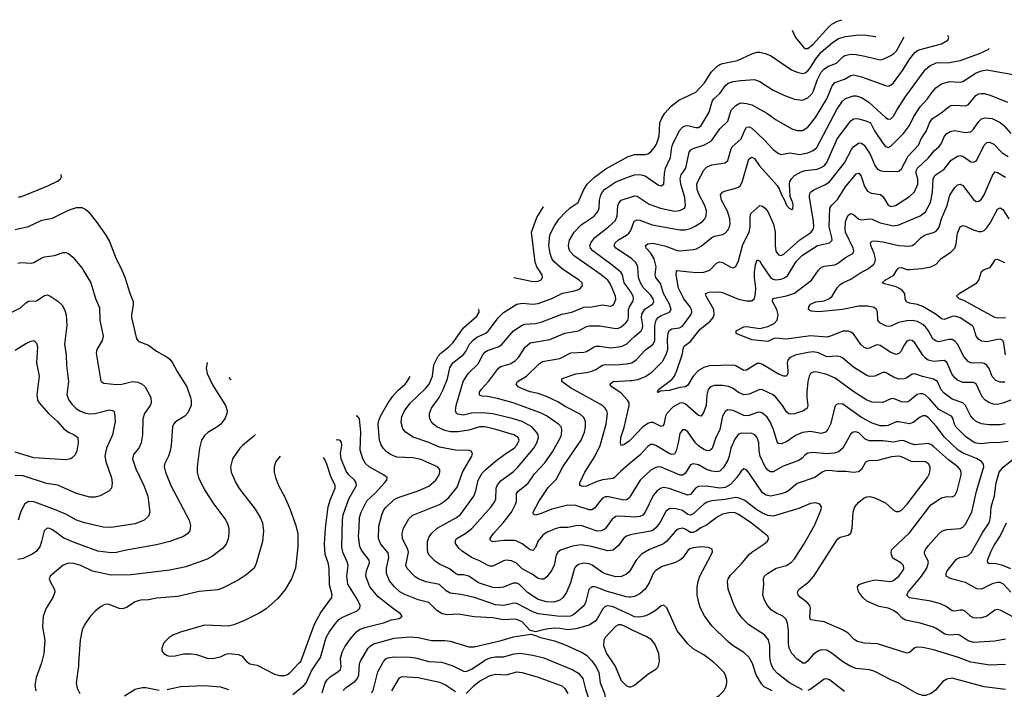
# Model space of a CAD drawing. Header units: inches. Extents: x 501419 to 657765, y 482282 to 547532.
# Tile 179 of 225: x 585425 to 592801, y 539802 to 544823. Entities that reach past the tile are written whole.
import ezdxf

# ---------------------------------------------------------------- set-up
doc = ezdxf.new("R2010")
doc.units = ezdxf.units.IN
doc.header["$MEASUREMENT"] = 0
for name, color, linetype in [('A5583', 7, 'Continuous'), ('A5584', 7, 'Continuous'), ('A5593', 7, 'Continuous'), ('A5594', 7, 'Continuous')]:
    doc.layers.add(name, color=color, linetype=linetype)

msp = doc.modelspace()

# ---------------------------------------------------------------- linework, layer by layer
at = {"layer": 'A5583', "color": 6}
for points, elevation in [([(585587.5, 540000), (585586, 539994), (585547.2, 539890), (585538.4, 539830), (585545.9, 539790)], 5000), ([(585866.4, 540000), (585864.8, 539975.2), (585848.7, 539850), (585854.3, 539810), (585876.4, 539770)], 5100), ([(587139.7, 540000), (587150, 539993.6), (587204.2, 539984.2), (587334.4, 539914.4), (587370, 539906), (587410, 539906.3), (587430, 539912.7), (587450, 539927.3), (587519.1, 540000)], 5200), ([(587470, 539762.5), (587552.3, 539830), (587570.1, 539849.9), (587610, 539940.4), (587650.6, 540000)], 5100), ([(587690, 539776.4), (587714.3, 539850), (587727.5, 539872.5), (587750, 539895.2), (587808.1, 539931.9), (587827.4, 539950), (587833.8, 539970), (587831, 540000)], 5000), ([(587846.8, 539793.2), (587870, 539815.8), (587937.8, 539862.2), (587956, 539884), (587964.8, 539910), (587970.2, 539989.8), (587974, 540000)], 4900), ([(588063.3, 539776.7), (588075.8, 539804.2), (588106.9, 539933.1), (588145.2, 540000)], 4800), ([(588601.5, 540000), (588670, 539978.7), (588750, 539938.5), (588770, 539936.1), (588810, 539952.8), (588881, 540000)], 4800), ([(589441, 540000), (589568.1, 539948.1), (589610, 539922.4), (589644.1, 539884.1), (589663.8, 539803.8), (589694.2, 539714.2), (589703.4, 539630), (589723.7, 539570), (589748, 539530), (589799.3, 539479.3), (589834.6, 539394.6), (589870, 539351.1), (589890, 539337.5), (589910, 539338.6), (589986.9, 539373.1), (590000, 539376.4)], 4800), ([(589720.5, 540000), (589737.2, 539977.2), (589762.8, 539930), (589772.5, 539850), (589805.3, 539770), (589824.4, 539670), (589839.7, 539630), (589910, 539543.1), (589930, 539530), (589950, 539525.8), (589990, 539529.1), (590000, 539531.4)], 4900), ([(589867.6, 540000), (589887.9, 539970), (589930, 539868), (589970, 539828.8), (589990, 539820.7), (590000, 539821.6)], 5000), ([(588770, 539770.2), (588830, 539830.6), (588870, 539862.9), (588950, 539905.7), (588990, 539914.5), (589070, 539910.9), (589150, 539934), (589190, 539928.5), (589310, 539894.2), (589487.2, 539827.2), (589508.1, 539808.1), (589531.2, 539771.2)], 4700), ([(588212.7, 539790), (588270, 539887.9), (588290, 539898.7), (588410, 539891.7), (588570, 539855.2), (588615.2, 539835.2), (588690, 539784.4)], 4700), ([(586210, 539754.2), (586290, 539802.4), (586343.5, 539816.5), (586370, 539815.7), (586470, 539796)], 5100), ([(586530, 539801.5), (586630, 539822.4), (586810, 539831.1), (586930, 539820.2), (586990, 539801.7)], 5100)]:
    msp.add_lwpolyline(points, dxfattribs=dict(at, elevation=elevation))
at = {"layer": 'A5584', "color": 6}
for points, elevation in [([(590000, 540698.9), (589990, 540682.4), (589970, 540664.2), (589933, 540647), (589890, 540644.7), (589810, 540669), (589790, 540678.5), (589712.9, 540732.9), (589690, 540743.6), (589650, 540747.3), (589610, 540737.6), (589593.5, 540726.5), (589581.9, 540710), (589550, 540600.4), (589517.6, 540522.4), (589492.6, 540490), (589470, 540470.4), (589425, 540455), (589370, 540458.1), (589310, 540476.2), (589228.7, 540528.7), (589170, 540586.9), (589150, 540598.5), (589122.3, 540597.7), (589050, 540566.8), (589010, 540562.7), (588970, 540565.9), (588860.9, 540600.9), (588790, 540650.1), (588750, 540660.3), (588710, 540661.4), (588690, 540669.1), (588644.9, 540704.9), (588570, 540740), (588540.2, 540760.2), (588488.9, 540810), (588481, 540830), (588479.6, 540850), (588480.1, 540910), (588490, 540940.6), (588508.9, 540971.1), (588552.7, 541010), (588697.2, 541090), (588726.8, 541113.2), (588827.6, 541250), (588841.8, 541290), (588858.5, 541370), (588890, 541422.1), (588915.7, 541450), (588990, 541512.5), (589066.1, 541570), (589130, 541610.7), (589150, 541632), (589166.5, 541670), (589158.5, 541690), (589125.7, 541710), (588975, 541755), (588910, 541768.9), (588870, 541770.6), (588790, 541744), (588710, 541732.8), (588652.4, 541732.4), (588610, 541742.1), (588550, 541770.2), (588523.5, 541790), (588507, 541810), (588497.2, 541830), (588494.2, 541850), (588495.8, 541870), (588509.2, 541910), (588566.1, 541990), (588596.2, 542050), (588630.7, 542130), (588647.9, 542212.1), (588669.4, 542250), (588748.5, 542311.5), (588765.7, 542334.3), (588793.9, 542390), (588820.9, 542419.1), (588850, 542441), (588911.3, 542468.7), (588933.8, 542486.3), (589010.5, 542589.5), (589050, 542628.3), (589150, 542689.7), (589190, 542697.4), (589270, 542689.5), (589310, 542693.4), (589410, 542730.9), (589490, 542772.1), (589570, 542787.9), (589610, 542800.7), (589626.9, 542810), (589641.7, 542830), (589638.7, 542850), (589616.6, 542870), (589490, 542953), (589428, 543008), (589411.9, 543031.9), (589397.9, 543070), (589389.7, 543130.3), (589395.8, 543210), (589430, 543276.6), (589467.2, 543330), (589510, 543376.6), (589548.8, 543411.2), (589607.7, 543452.3), (589651.3, 543550), (589676.9, 543590), (589730, 543642), (589816.7, 543703.3), (589984.2, 543795.8), (590000, 543801.2)], 4700), ([(585414.9, 543494.9), (585430, 543495.4), (585470, 543509), (585641.6, 543578.4), (585707.3, 543612.7), (585729.9, 543630), (585736.9, 543643.1), (585736.5, 543662.6)], 5000), ([(590000, 540960.2), (589969.8, 540950.2), (589947.7, 540932.3), (589910, 540879), (589870, 540845.7), (589830, 540841.4), (589707.2, 540872.8), (589630, 540884.4), (589565.8, 540874.2), (589475, 540845), (589456.6, 540830), (589444.6, 540810), (589427.5, 540732.5), (589410, 540694.7), (589374.9, 540645.1), (589350, 540628.9), (589330, 540627), (589310, 540631.9), (589264.8, 540664.8), (589190, 540705.3), (589147.2, 540747.2), (589110, 540765.5), (589070, 540769.6), (589050, 540764.9), (588970, 540726), (588950, 540726.2), (588930, 540732.7), (588870, 540765.8), (588810.6, 540790.6), (588738.2, 540838.2), (588716.9, 540856.9), (588691.3, 540890), (588688, 540908), (588694.6, 540930), (588767.4, 540972.6), (588811.7, 541008.3), (588956.6, 541170), (588984.1, 541210), (588991.4, 541230), (588992.9, 541310), (589003.7, 541336.2), (589032, 541368), (589124.3, 541435.7), (589154.4, 541465.6), (589275.1, 541610), (589299.9, 541650), (589312.4, 541690), (589307.9, 541710), (589296.7, 541730), (589260.2, 541770), (589190, 541809.8), (589113.3, 541833.3), (588970, 541867.7), (588890, 541874.8), (588810, 541872.5), (588750, 541857.9), (588704, 541864), (588696.3, 541870), (588690.5, 541890), (588695.1, 541930), (588747.3, 542110), (588784.1, 542170), (588858.1, 542241.9), (588893.6, 542310), (588909.8, 542330.2), (588930, 542341.9), (589010.1, 542369.9), (589035.1, 542384.9), (589124.5, 542490), (589190, 542532.9), (589210, 542540), (589290, 542545.5), (589330, 542554), (589484.9, 542615.1), (589559.9, 542630), (589650, 542666.8), (589710, 542670.8), (589790, 542683.5), (589850, 542675.1), (589870, 542682.6), (589876.1, 542690), (589890, 542724.4), (589887.3, 542750), (589850, 542838.7), (589830, 542869.5), (589780.1, 542910), (589580.1, 543050), (589546.1, 543086.1), (589537.3, 543110), (589535.7, 543130), (589544.4, 543170), (589577.8, 543230), (589630, 543284.6), (589728.4, 543350), (589756.8, 543383.2), (589764.5, 543410), (589767.9, 543470), (589778.4, 543510), (589790, 543532.7), (589808.8, 543551.2), (589890, 543607.9), (590000, 543648.9)], 4600), ([(590000, 542785.5), (589997.4, 542790), (589953.5, 542850), (589940.5, 542910), (589928.5, 542928.5), (589862.9, 542982.9), (589717.6, 543090), (589700.5, 543110), (589696.8, 543130), (589704.5, 543150), (589732.6, 543190), (589835.4, 543270), (589884.4, 543315.6), (589900.8, 543350), (589906.5, 543430), (589912.1, 543447.9), (589930, 543469), (589944.7, 543475.3), (590000, 543493.1)], 4500), ([(585390, 543249.6), (585490, 543272.6), (585590, 543318.8), (585670, 543334.4), (585790, 543394.3), (585850, 543415.1), (585890, 543414), (585920.5, 543400.6), (585941.5, 543381.5), (585998.8, 543310), (586070, 543207.7), (586098.4, 543158.4), (586147.9, 543030), (586183.3, 542963.3), (586213.1, 542893.1), (586250, 542773.1), (586274.6, 542710), (586275.5, 542684.5), (586261.6, 542610), (586263.3, 542590), (586300.8, 542430), (586317.9, 542410), (586390, 542381.6), (586450, 542337.4), (586530, 542292), (586550, 542276.1), (586569.8, 542250), (586604.1, 542184.1), (586675.7, 542070), (586704.4, 541990), (586709.8, 541970), (586708.6, 541930), (586685.2, 541874.8), (586662.2, 541850), (586592.3, 541807.7), (586577.1, 541790), (586569.1, 541770.9), (586558.3, 541630), (586551.1, 541590), (586539.8, 541550), (586509.5, 541490), (586506.8, 541470), (586516, 541430), (586557.9, 541330), (586694.7, 541070), (586704.1, 541030), (586698.8, 540990), (586683.8, 540970), (586652.1, 540947.9), (586550.4, 540909.6), (586450, 540885.2), (586210, 540843.5), (586150, 540827.3), (586110, 540825.8), (586010, 540837.1), (585839.2, 540899.2), (585755.5, 540935.5), (585670, 540998.3), (585650, 541008.1), (585630, 541009.2), (585608.7, 540990), (585589.4, 540910), (585574.8, 540870), (585550, 540836.9), (585522.4, 540817.6), (585450, 540783.9), (585410, 540775.4)], 4900), ([(589126.9, 542888.9), (589130, 542888.8), (589270, 542859.8), (589310, 542861), (589330, 542871.6), (589340.1, 542890), (589339.3, 542910), (589299, 542970), (589285.2, 543005.2), (589258.8, 543230), (589299.8, 543340.2), (589348.4, 543418.9)], 4800), ([(590000, 543036.7), (589889.4, 543110), (589878.8, 543130), (589885.9, 543150), (589910, 543171.7), (589970, 543207.3), (589990, 543224.1), (590000, 543240.2)], 4400), ([(585410, 542997), (585430, 543000.8), (585510, 542996.8), (585530, 543001.8), (585585.5, 543034.5), (585610, 543043.3), (585685.5, 543054.5), (585750, 543076.8), (585770, 543078.1), (585790, 543070.1), (585822.7, 543042.7), (585890, 542961.3), (585958.7, 542850), (585993.1, 542733.1), (586022, 542662), (586024.4, 542570), (586049.8, 542450), (586042.9, 542417.1), (586001.6, 542350), (585997.1, 542323), (586033.2, 542113.2), (586056.1, 542096.1), (586150, 542088), (586190, 542090.7), (586270, 542110.1), (586310, 542105.7), (586343.4, 542090), (586365, 542070), (586407.9, 541990), (586410.1, 541950.1), (586402.9, 541930), (586360.7, 541870), (586346.6, 541830), (586344.4, 541710), (586334.9, 541650), (586318.2, 541610), (586278.2, 541561.8), (586270, 541530.1), (586294.5, 541454.5), (586353.7, 541330), (586385.7, 541250), (586399, 541130), (586390, 541099.6), (586356.8, 541070), (586290, 541043.2), (586110, 541014.6), (586050, 541017.2), (585911.1, 541051.1), (585850, 541070.6), (585770, 541115.4), (585674.1, 541154.1), (585530, 541207.7), (585490, 541211.3), (585461.5, 541190), (585432, 541128), (585413.7, 541070)], 4800), ([(585350, 542622.7), (585430, 542661.8), (585470, 542698.6), (585490, 542711), (585550, 542714.8), (585610, 542755.2), (585630, 542759.2), (585650, 542752), (585710, 542712.8), (585741.9, 542681.9), (585760.7, 542650), (585773, 542610), (585777.6, 542530), (585760.9, 542390), (585773.7, 542310), (585774.7, 542230), (585789.4, 542110), (585776.7, 542010), (585793.1, 541970), (585817.8, 541937.8), (585848.3, 541908.3), (585874.8, 541890), (585910, 541874.4), (585950, 541867.7), (585990, 541870), (586097.7, 541897.7), (586129.6, 541890), (586135.9, 541875.9), (586139.2, 541810), (586120.6, 541710), (586075.5, 541610), (586063.2, 541550), (586069.8, 541510), (586111.4, 541388.6), (586117.3, 541350), (586112.2, 541310), (586093, 541287), (586027.2, 541252.8), (585990, 541242.4), (585950, 541242), (585850, 541269.4), (585710, 541333.4), (585626.2, 541346.2), (585450, 541402.6), (585390, 541405.2)], 4700), ([(590000, 540493.6), (589990, 540491.9), (589970, 540495.2), (589817.6, 540537.6), (589750, 540565.9), (589730, 540571.2), (589710, 540569.3), (589688.9, 540550), (589663.7, 540450), (589652.1, 540427.9), (589576.6, 540363.4), (589550, 540351.2), (589530, 540348.1), (589450, 540350.7), (589310, 540368), (589270, 540382.6), (589150, 540445.7), (589130, 540447.1), (589050, 540430.4), (588990, 540434.3), (588830.7, 540490.7), (588730, 540513.3), (588650, 540523.1), (588619.4, 540539.4), (588568.5, 540588.5), (588468.2, 540608.2), (588411.1, 540630), (588386.5, 540646.5), (588328.5, 540708.5), (588317.9, 540730), (588337.7, 540830), (588332.6, 540852.6), (588292.2, 540930), (588289.4, 540970), (588300.9, 541010), (588340.9, 541079.1), (588370, 541107.4), (588570, 541188), (588607.6, 541212.4), (588638.9, 541241.1), (588701.7, 541318.3), (588744.8, 541435.2), (588811.8, 541550), (588816.7, 541570), (588806.8, 541586.8), (588792.2, 541592.2), (588690, 541595.5), (588570, 541617.3), (588490, 541653.5), (588371.3, 541691.4), (588314.3, 541730), (588294.8, 541754.8), (588282.1, 541802.1), (588286.9, 541846.9), (588306.4, 541890), (588350, 541948.4), (588463.6, 542056.4), (588491.2, 542090), (588516.4, 542150), (588526.3, 542233.7), (588560.4, 542299.6), (588578.4, 542321.6), (588639.5, 542370), (588670, 542400), (588748.8, 542511.2), (588850, 542598.8), (588865.7, 542630), (588863.7, 542650), (588861.2, 542651.1)], 4800), ([(590000, 541094.5), (589910, 541100.8), (589890, 541098.2), (589862.1, 541077.9), (589810, 541006.3), (589780.1, 540990), (589750, 540988), (589630, 541030.6), (589590, 541028.2), (589530, 541015.2), (589470, 541014.9), (589435.1, 541004.9), (589370, 540977.1), (589342.5, 540957.5), (589310, 540914.1), (589290, 540864.7), (589270, 540843.2), (589250, 540847.5), (589190, 540892.2), (589150, 540913.2), (589130, 540917.9), (589050, 540918.1), (588970, 540906.7), (588954.6, 540914.5), (588947.9, 540930), (588973.1, 540970), (589045.8, 541050), (589110, 541130.1), (589139.8, 541190), (589145.5, 541210), (589147.5, 541270), (589156.1, 541283.9), (589232.9, 541347), (589282.1, 541417.9), (589359.9, 541500.1), (589416.8, 541583.2), (589475, 541690), (589482.5, 541710), (589487, 541750), (589480.6, 541770), (589462.1, 541790), (589371.2, 541851.2), (589332, 541872), (589130, 541947.2), (589003.4, 541983.4), (588930, 541998), (588890, 542000.4), (588870, 542008.3), (588868.9, 542030), (588881.3, 542050), (588936.3, 542110), (589010.8, 542209.2), (589030, 542221.1), (589098.6, 542241.4), (589136.2, 542263.8), (589161.4, 542290), (589212.6, 542367.4), (589250, 542399.4), (589396.4, 542423.6), (589507.4, 542472.6), (589610, 542490), (589670, 542522.6), (589690, 542528.3), (589770, 542526.9), (589890, 542507.7), (589910, 542509.5), (589930, 542518.8), (589965, 542550), (589979.9, 542570), (589986.7, 542590), (589986, 542650), (589993, 542670), (590000, 542681.3)], 4500), ([(585390, 542345.3), (585470, 542394.5), (585510, 542412.6), (585530, 542416.2), (585550, 542396.3), (585557.1, 542370), (585550, 542250), (585570, 542150), (585553.5, 542010), (585559, 541970), (585571.3, 541950), (585640.5, 541870), (585707.2, 541810), (585755.8, 541755.8), (585789.4, 541729.4), (585834.1, 541710), (585859.2, 541690), (585862.9, 541650), (585852.4, 541590), (585839.4, 541560.6), (585820.8, 541539.2), (585807.9, 541530), (585770, 541522.8), (585530, 541537.7), (585390, 541580.8)], 4600), ([(590000, 541252.2), (589990, 541236.3), (589970, 541221.8), (589950, 541220.9), (589834.6, 541245.4), (589810, 541244.1), (589788.4, 541231.6), (589730, 541159.8), (589710, 541147.7), (589690, 541148.4), (589590, 541178.9), (589530, 541181.8), (589410, 541151.8), (589330, 541119.5), (589288.4, 541108.4), (589274.4, 541114.4), (589271.6, 541130), (589313.2, 541210), (589384.4, 541315.6), (589443.7, 541376.3), (589493.9, 541470), (589631.2, 541670), (589654.9, 541730), (589663.1, 541770), (589663, 541810), (589650, 541838.7), (589623.8, 541863.8), (589510, 541921.2), (589456.2, 541956.2), (589370, 541996.7), (589310, 542018.8), (589250, 542031.3), (589179.9, 542059.9), (589159.2, 542070), (589143.3, 542090), (589155, 542110), (589220.7, 542150), (589317, 542243), (589341.3, 542258.7), (589470, 542283.4), (589554.2, 542325.8), (589651.1, 542328.9), (589670, 542335), (589729.5, 542370.5), (589745.6, 542374.4), (589770, 542375.6), (589850, 542362), (589930, 542371.6), (589970.2, 542389.8), (590000, 542419)], 4400), ([(586831.9, 542251.8), (586829.4, 542250.6), (586822.9, 542210), (586830.4, 542170), (586870, 542084), (586966.8, 541930), (586979.5, 541890), (586976.9, 541870), (586963.9, 541836.1), (586932.6, 541790), (586908.8, 541771.2), (586833.4, 541726.6), (586812.4, 541707.6), (586787.5, 541670), (586770.6, 541610), (586753.8, 541470), (586754.1, 541430), (586764.6, 541390), (586810, 541298.6), (586879.9, 541190), (586967.8, 541070), (586982.6, 541042.6), (586991.4, 541010), (586991.7, 540970), (586986.7, 540930), (586971.4, 540890), (586943.3, 540856.7), (586870, 540800.7), (586830, 540776.9), (586670, 540719.4), (586550, 540694.5), (586260.1, 540659.9), (586110, 540658), (585970, 540688.4), (585882.2, 540730), (585830, 540746.1), (585790, 540747.9), (585750, 540732.5), (585653.3, 540650), (585646.1, 540630), (585652.3, 540610), (585686.6, 540550), (585689.1, 540530), (585673.9, 540490), (585622.1, 540410), (585599.6, 540350), (585596.3, 540270), (585612.3, 540170), (585605.6, 540070), (585587.5, 540000)], 5000), ([(590000, 541499.2), (589924.6, 541435.4), (589881.8, 541390), (589870, 541383.5), (589790, 541372.7), (589742.4, 541357.6), (589670, 541324.9), (589642.8, 541322.8), (589619.9, 541330), (589620.4, 541350), (589658, 541430), (589732.7, 541547.3), (589772.9, 541630), (589817.1, 541790), (589827.5, 541870), (589823.1, 541890), (589811.7, 541910), (589789.5, 541929.5), (589550, 542061.4), (589486, 542110), (589486.2, 542130), (589502.5, 542137.5), (589591.8, 542168.2), (589670, 542177.2), (589710, 542186.7), (589739.7, 542200.3), (589790, 542233.1), (589810, 542236.4), (589890, 542234.5), (589970, 542241.6), (590000, 542248.4)], 4300), ([(587008.7, 542122.4), (587008.4, 542122.7), (587005.5, 542125.5), (586993.9, 542139.7)], 5000), ([(590000, 540360.7), (589870, 540421.6), (589830, 540428.2), (589810, 540422.4), (589793.6, 540406.4), (589750.6, 540330), (589734, 540310), (589690, 540282.7), (589590, 540255.1), (589527.8, 540247.8), (589470, 540258.8), (589430, 540260), (589367.6, 540252.4), (589290, 540232.7), (589250, 540242.7), (589190, 540308.1), (589150, 540325.6), (589128.6, 540328.6), (589050, 540323.5), (588970, 540337.4), (588830, 540345.1), (588710, 540364.5), (588630, 540360.5), (588590, 540368.8), (588550, 540392.9), (588490, 540453.4), (588410, 540473.4), (588310, 540513.1), (588273.5, 540533.5), (588231.3, 540570), (588195.2, 540615.2), (588171.4, 540670), (588171.5, 540710), (588189.3, 540790), (588186.3, 540826.3), (588130.9, 540890), (588113.7, 540930), (588114.7, 541025.3), (588136.7, 541110), (588153.6, 541146.4), (588170, 541167.5), (588230, 541224.3), (588259.3, 541240.7), (588409.9, 541290), (588490, 541325.3), (588541, 541370), (588566.8, 541410), (588572.9, 541430), (588570.9, 541450), (588555.3, 541470), (588430, 541525.1), (588370, 541538.1), (588250, 541543.4), (588201.5, 541561.5), (588170, 541584.4), (588150, 541607.5), (588133.9, 541633.9), (588120.3, 541670), (588111.4, 541788.6), (588113.8, 541810), (588127.5, 541850), (588185.5, 541950), (588220.5, 541999.5), (588256.6, 542043.4), (588311.9, 542090), (588328.4, 542110), (588348.9, 542147.5)], 4900), ([(590000, 541673.7), (589990, 541663.1), (589950, 541634.6), (589930.4, 541630.4), (589924.4, 541650), (589927.4, 541690), (589954, 541766), (589991.3, 541930), (589990, 541949.9), (589979.1, 541970), (589930, 542022.7), (589860.6, 542070), (589846.8, 542090), (589870, 542110.4), (590000, 542117.2)], 4200), ([(587831, 540000), (587828.1, 540031.9), (587840.4, 540079.6), (587860.5, 540119.5), (587901.2, 540178.8), (587947.9, 540232.1), (587970.7, 540249.3), (588010, 540266.1), (588150, 540300.6), (588210, 540322.4), (588267.2, 540332.8), (588289.9, 540350), (588276.1, 540370), (588224.4, 540404.4), (588110, 540496.5), (588048.6, 540570), (588018.3, 540650), (588021.8, 540690), (588044.4, 540750), (588042.9, 540770), (587984.4, 540844.4), (587971.8, 540871.8), (587962.1, 540950), (587968.9, 541010), (587970.3, 541090), (587981.8, 541130), (588025.6, 541214.4), (588090, 541275.2), (588158.8, 541350), (588174.1, 541370), (588177.6, 541390), (588151.2, 541410), (588043.1, 541470), (588015.8, 541495.8), (587995.1, 541530), (587974.4, 541594.4), (587980.6, 541730), (587970.1, 541830.1), (587955.6, 541850), (587945.4, 541851)], 5000), ([(587191.1, 541712), (587179.8, 541700.2), (587092.9, 541630), (587074.7, 541610), (587019.4, 541530), (587005, 541470), (587008.6, 541430), (587043.1, 541350), (587070, 541307.2), (587190, 541153.8), (587227.2, 541090), (587242.5, 541050), (587250.8, 540990), (587242.7, 540910), (587195.8, 540744.2), (587181.7, 540710), (587130, 540664.6), (587060.5, 540619.5), (586950, 540562.6), (586910, 540548), (586770, 540534.6), (586610, 540497.6), (586450, 540485.1), (586390, 540473.4), (586329.1, 540470.9), (586290, 540456.6), (586224.5, 540415.5), (586194, 540406), (586170, 540409.1), (586090, 540439.3), (586063.3, 540436.7), (586030, 540419.7), (585990, 540386.9), (585955.3, 540350), (585913.7, 540290), (585893, 540247), (585877.8, 540170), (585866.4, 540000)], 5100), ([(587650.6, 540000), (587678.7, 540041.3), (587721.5, 540190), (587743.9, 540230), (587790, 540294.8), (587815.8, 540324.2), (587838.7, 540341.3), (587952.1, 540390), (587973.3, 540410), (587975.6, 540430), (587957.1, 540470), (587884, 540590), (587874.5, 540650), (587884.4, 540730), (587877.8, 540757.8), (587845.4, 540830), (587838.2, 540870), (587842.9, 541070), (587847.6, 541110), (587889.8, 541230), (587946.8, 541330), (587944.7, 541350), (587933, 541370), (587890, 541410.4), (587870, 541436.8), (587833.8, 541530), (587827.6, 541570), (587836.8, 541630), (587835.6, 541655.6), (587826.7, 541666.7), (587810, 541672.1), (587795.7, 541669.8)], 5100), ([(587376.9, 541550.8), (587342.8, 541510), (587330.8, 541470), (587332.1, 541430), (587341.7, 541390), (587364.3, 541330), (587410, 541243.3), (587451.4, 541150), (587494.1, 541030), (587508.4, 540968.4), (587508.8, 540871.2), (587490.6, 540709.4), (587462.1, 540630), (587413.9, 540550), (587357.9, 540482.1), (587270, 540404.5), (587224.8, 540375.2), (587110, 540316.7), (587030, 540284.8), (586990, 540276.4), (586810, 540283.1), (586630, 540229.9), (586577.3, 540210), (586544.5, 540190), (586505.4, 540150), (586489.3, 540110), (586490.2, 540090), (586504, 540070), (586530, 540054.4), (586550, 540050.2), (586590, 540053.8), (586652.7, 540067.3), (586710, 540069.1), (586750, 540063.9), (586830, 540036.6), (586870, 540033.4), (586930, 540046.5), (586970, 540065.9), (586990, 540070.6), (587063.5, 540063.5), (587091.6, 540051.6), (587123.4, 540010), (587139.7, 540000)], 5200), ([(587519.1, 540000), (587530, 540011.4), (587633.2, 540290), (587681.8, 540378.2), (587762.5, 540490), (587765.5, 540510), (587746.1, 540586.1), (587744.1, 540710), (587735.2, 540750), (587712, 540812), (587708.1, 540890), (587714.6, 541010), (587736.3, 541170), (587751.9, 541228.1), (587786.9, 541310), (587788.5, 541330), (587756.4, 541396.4), (587725.6, 541490), (587707.8, 541530), (587700.2, 541539.8)], 5200), ([(590000, 540252), (589950, 540279.1), (589930, 540285.6), (589910, 540285.7), (589887.3, 540272.7), (589810.6, 540190), (589800.3, 540170), (589799.4, 540130), (589820.1, 540070), (589867.6, 540000)], 5000), ([(587974, 540000), (587981.1, 540018.9), (588034.2, 540110), (588051.8, 540128.2), (588077.8, 540142.2), (588230, 540186.5), (588350, 540196.6), (588409.8, 540189.8), (588510, 540166.8), (588610, 540167), (588650, 540162.4), (588790, 540121.6), (588830, 540119.8), (589032.6, 540167.4), (589125.1, 540194.9), (589254.7, 540214.7), (589290, 540205.9), (589325.4, 540190), (589430, 540165.4), (589510, 540136.5), (589639.2, 540079.2), (589670, 540058.1), (589710, 540014.4), (589720.5, 540000)], 4900), ([(588881, 540000), (588910, 540019.3), (588950, 540038.8), (588990, 540045.2), (589050, 540044.3), (589130, 540068.6), (589173.9, 540073.9), (589270, 540058), (589350, 540037.2), (589441, 540000)], 4800), ([(588145.2, 540000), (588151, 540010), (588168.2, 540030), (588183, 540037), (588230, 540045.6), (588350, 540042.8), (588390, 540037), (588490, 540010.3), (588585.1, 540005.1), (588601.5, 540000)], 4800)]:
    msp.add_lwpolyline(points, dxfattribs=dict(at, elevation=elevation))
at = {"layer": 'A5593', "color": 6}
for points, elevation in [([(590000, 539821.6), (590010, 539822.4), (590030, 539831.8), (590130, 539914.3), (590190, 539951.9), (590207.4, 539970), (590216, 540000)], 5000), ([(590000, 539531.4), (590170, 539571.2), (590204.7, 539590), (590256.7, 539650), (590290, 539670.4), (590330, 539668.6), (590430, 539635.3), (590470, 539634.8), (590490, 539640.1), (590530, 539660.5), (590610, 539722.9), (590665, 539755), (590699.9, 539790), (590717.1, 539822.9), (590723.2, 539850), (590722.5, 539870), (590711.1, 539908.9), (590698.5, 539930), (590650, 539980.3), (590626.8, 540000)], 4900), ([(591062.9, 539790), (591001, 539821), (590982.5, 539842.5), (590941.3, 539910), (590915.6, 539995.6), (590913.1, 540000)], 4800), ([(591290, 539797.6), (591190.9, 539850), (591101.2, 539921.2), (591075, 539950), (591058.8, 539978.8), (591052.4, 540000)], 4700), ([(591311.2, 540000), (591310, 539999), (591290, 539998.4), (591287.8, 540000)], 4600), ([(592810, 539799.3), (592650, 539819.5), (592410, 539885.7), (592370, 539877.1), (592340.3, 539859.7), (592284.6, 539795.4), (592252.1, 539770), (592210, 539755.4), (592190, 539755.1), (592150, 539768.9), (592010, 539848), (591950, 539873.4), (591830, 539935.9), (591790, 539946.9), (591690, 539957.6), (591651.8, 539971.8), (591603.4, 540000)], 4600), ([(592810, 539986.8), (592690, 539983.8), (592581.8, 540000)], 4500), ([(591604.4, 539784.4), (591490, 539872), (591470, 539880.1), (591450, 539879.1), (591354, 539806), (591330, 539794.2)], 4700)]:
    msp.add_lwpolyline(points, dxfattribs=dict(at, elevation=elevation))
at = {"layer": 'A5594', "color": 6}
for points, elevation in [([(591210.4, 544743.8), (591235.4, 544690), (591296.9, 544616.9), (591310, 544606.8), (591330, 544607), (591370, 544640.1), (591485.1, 544770), (591508.9, 544790), (591550, 544811.7), (591583.6, 544822.7)], 4800), ([(590000, 543801.2), (590030, 543811.5), (590110, 543811.3), (590130, 543817), (590150, 543830.5), (590178.4, 543861.6), (590194.9, 543890), (590215.1, 543950), (590219.8, 544050), (590234.6, 544085.4), (590258.2, 544121.8), (590306.2, 544173.8), (590361.8, 544218.2), (590490, 544278.6), (590555.1, 544350), (590607.3, 544432.7), (590647.6, 544472.4), (590670, 544487.4), (590690, 544495.3), (590803.2, 544516.8), (590910, 544567.2), (590950, 544578), (590970, 544578.2), (591010, 544569.4), (591050, 544553), (591207.2, 544447.2), (591250, 544428.4), (591290, 544419), (591310, 544423.2), (591330, 544438.6), (591350, 544463.6), (591390, 544530.3), (591430, 544578.3), (591511.5, 544650), (591559.3, 544680.7), (591610, 544697.3), (591690, 544706.7), (591750, 544708.5), (591830, 544696.9), (591838.2, 544697.2)], 4700), ([(590000, 543493.1), (590030, 543502.8), (590050, 543500.5), (590140.3, 543440.3), (590225.5, 543410), (590330, 543386.3), (590369, 543391), (590404.6, 543410), (590412, 543430), (590406.6, 543490), (590378.7, 543590), (590373, 543630), (590380.6, 543659.4), (590413.8, 543710), (590440.2, 543830), (590453.2, 543846.8), (590470, 543857.5), (590555.5, 543884.5), (590606.2, 543913.8), (590670, 544003.1), (590730, 544060.7), (590755.2, 544144.8), (590790, 544179.5), (590810, 544192.4), (590830, 544198), (590870, 544194.8), (590910, 544184.3), (591020.5, 544120.5), (591090.6, 544070.6), (591210, 544004.7), (591250, 543991), (591290, 543991.6), (591330, 544015.7), (591387.3, 544090), (591470.2, 544230), (591510, 544327.1), (591530, 544351), (591602.3, 544377.7), (591650, 544403.9), (591670, 544408.8), (591730, 544395), (591910, 544328.3), (591930, 544324.2), (591950, 544330.7), (591970, 544349.6), (592038.3, 544441.7), (592094.1, 544530), (592130, 544576.3), (592150, 544590.9), (592170, 544598.3), (592330, 544641.4), (592376.6, 544670), (592385.9, 544690), (592378.2, 544702.8)], 4500), ([(590000, 543648.9), (590030, 543660.1), (590070, 543661.7), (590110, 543651.1), (590210, 543581.8), (590230, 543577.6), (590249.9, 543590), (590254.4, 543670), (590261.4, 543710), (590301.3, 543790), (590309.9, 543870), (590316.5, 543890), (590368.3, 543991.7), (590390, 544015.8), (590410, 544026.9), (590430.4, 544029.6), (590490, 544014.2), (590510, 544014.7), (590530, 544028.3), (590588.6, 544130), (590612.4, 544210), (590623.9, 544230), (590669.3, 544270), (590711, 544329), (590733.2, 544346.8), (590770, 544358.6), (590827.4, 544367.4), (590930, 544373.6), (590970, 544359.7), (591070, 544295.3), (591150, 544255.5), (591230, 544226.9), (591290, 544218.6), (591330, 544237.4), (591360.8, 544270), (591372.2, 544290), (591398.4, 544370), (591430, 544427.9), (591448.5, 544451.5), (591484.8, 544475.2), (591543.4, 544496.6), (591590, 544544.4), (591605.7, 544554.3), (591650, 544564), (591690, 544561), (591755.3, 544550), (591870, 544521), (591894.3, 544525.7), (591950, 544553.5), (591971.9, 544568.1), (591992.4, 544590), (592047.2, 544690), (592048, 544692.1)], 4600), ([(590000, 543240.2), (590006.1, 543250), (590029.1, 543310.9), (590050, 543322.8), (590070, 543319.5), (590163.3, 543283.3), (590370, 543245.8), (590410, 543247.3), (590450, 543257.3), (590485.9, 543274.1), (590538.9, 543310), (590558.4, 543330), (590568, 543350), (590569.1, 543390), (590556.2, 543430), (590515.6, 543510), (590500.9, 543550), (590497.9, 543590), (590504.3, 543610), (590550, 543694.7), (590570, 543717.3), (590610, 543733.8), (590710, 543748.8), (590730, 543766.9), (590752.3, 543847.7), (590762.8, 543870), (590830, 543929.6), (590854.1, 543990), (590870, 544016.2), (590890, 544020.2), (590910, 544009.1), (591002.6, 543922.6), (591070, 543850.1), (591110, 543819.2), (591130, 543811.7), (591194.6, 543825.4), (591270, 543810.7), (591330, 543825.2), (591370, 543843), (591395.4, 543864.6), (591545.1, 544150), (591588.5, 544211.5), (591610, 544230.9), (591670, 544251.6), (591690, 544251.2), (591730, 544238.7), (591785, 544205), (591910, 544088.3), (591930, 544076), (591950, 544079.2), (591970, 544099.3), (591994.6, 544145.4), (592057.4, 544242.6), (592184.3, 544415.7), (592211.1, 544448.9), (592243.1, 544476.9), (592290, 544499.6), (592390, 544500.5), (592470, 544516.6), (592614.2, 544570), (592680.2, 544599.8), (592688.3, 544605.6)], 4400), ([(590000, 542248.4), (590010, 542250.7), (590045.9, 542274.1), (590112.3, 542347.7), (590171.4, 542388.6), (590182.4, 542417.6), (590183.3, 542530), (590192.3, 542570), (590208.5, 542590), (590230, 542604.7), (590291.4, 542630), (590306, 542650), (590293.3, 542690), (590247.1, 542770), (590224, 542844), (590189.5, 542890), (590184.2, 542910), (590192.2, 542970), (590177.8, 543030), (590152.2, 543072.2), (590118.5, 543110), (590113.3, 543130), (590130, 543143.2), (590170, 543146), (590265.5, 543125.5), (590350, 543092.3), (590370, 543088.9), (590470, 543100.3), (590494.3, 543105.7), (590530, 543124.3), (590610.9, 543189.1), (590630, 543198.3), (590690, 543211.3), (590710, 543221.8), (590730, 543244.1), (590742.1, 543270), (590746.1, 543290), (590743.8, 543330), (590726.7, 543386.7), (590682.3, 543470), (590675.8, 543510), (590690, 543529.4), (590703.8, 543536.1), (590790, 543558.3), (590810, 543565.9), (590822.9, 543577.2), (590836.3, 543603.7), (590885.4, 543770), (590896.1, 543783.9), (590910, 543791.7), (590930, 543782.2), (590966.1, 543726.1), (591098.4, 543578.4), (591114.8, 543554.8), (591131.7, 543510), (591155.1, 543470), (591170, 543432.8), (591190, 543408.7), (591210, 543399.2), (591215.3, 543404.7), (591220.1, 543430), (591216.7, 543450), (591195.8, 543495.8), (591190.3, 543590), (591194.9, 543610), (591206.7, 543630), (591230, 543654.1), (591277.8, 543682.2), (591308.8, 543691.2), (591397.6, 543702.4), (591430, 543713.7), (591450, 543726.5), (591470, 543751.8), (591549.7, 543930), (591650, 544064.9), (591670, 544079.4), (591690, 544082.5), (591710, 544078.9), (591770, 544062.4), (591797.8, 544050), (591829.1, 543989.1), (591890, 543897.6), (591910, 543871.9), (591930, 543863.8), (591950, 543874.1), (592045.4, 543970), (592090.3, 544029.7), (592122.5, 544097.5), (592169.8, 544170.2), (592225.3, 544230), (592251.8, 544270), (592287.9, 544312.1), (592330, 544341.9), (592390, 544359.1), (592470, 544355.2), (592490, 544359.3), (592590, 544423.6), (592630, 544439.8), (592670, 544446.7), (592922.1, 544402.1)], 4300), ([(590000, 542117.2), (590010, 542117.7), (590055.7, 542124.3), (590112.7, 542147.3), (590161, 542179), (590239.6, 542260.4), (590267.8, 542312.2), (590280, 542350), (590276.5, 542430), (590281.5, 542470), (590289, 542491), (590310, 542505.9), (590368.6, 542511.4), (590390, 542523.7), (590451.9, 542610), (590459.6, 542630), (590457.5, 542650), (590447.6, 542670), (590398.9, 542730), (590360.5, 542810), (590343.5, 542910), (590345.3, 542934.7), (590350, 542942.9), (590490, 542927.1), (590549.8, 542930.2), (590594.8, 542945.2), (590644, 542996), (590670, 543006.6), (590690, 543002.7), (590752.8, 542967.2), (590770, 542962.2), (590790, 542971.6), (590810, 543015.4), (590842.6, 543137.4), (590890, 543230), (590896.3, 543270), (590896, 543344), (590902.1, 543370), (590970, 543430.5), (590990, 543423.7), (591010, 543408.5), (591030, 543384.8), (591071.5, 543290), (591084.3, 543230), (591084.5, 543130), (591090, 543087.8), (591110, 543060.3), (591130, 543055.7), (591150, 543064.1), (591269, 543171), (591352.2, 543227.8), (591368.5, 543250), (591372.8, 543270), (591371.1, 543311.1), (591341.2, 543490), (591341.9, 543510), (591350, 543530), (591373.3, 543546.7), (591456.7, 543583.3), (591490, 543608), (591603.7, 543750), (591654.8, 543850), (591671.7, 543870), (591710, 543898.4), (591730, 543896.9), (591750, 543882.5), (591795.4, 543815.4), (591831.1, 543730), (591850, 543702), (591870, 543691), (591890, 543687.6), (591990, 543683.4), (592010, 543687.4), (592030, 543705.2), (592081.5, 543798.5), (592158.2, 543881.8), (592177.6, 543930), (592217.9, 543990), (592241.5, 544050), (592261, 544079), (592335.9, 544130), (592387.9, 544172.1), (592401.9, 544178.1), (592430, 544182.5), (592510, 544175.8), (592530, 544184.7), (592586.3, 544253.7), (592610, 544265.8), (592630, 544269.1), (592650, 544268.3), (592696, 544256), (592825, 544205)], 4200), ([(592806.6, 541793.4), (592770, 541784.2), (592686, 541786), (592630, 541793), (592591, 541811), (592567.4, 541830), (592550, 541850.5), (592508.8, 541928.7), (592489.8, 541949.8), (592410, 541978.6), (592350, 542021.2), (592328.1, 542048.1), (592299, 542110), (592270, 542128.4), (592188.2, 542148.2), (592130, 542167.6), (592110, 542164.6), (592070, 542137.1), (592050, 542128.8), (592010, 542126.5), (591970, 542142.6), (591910, 542178), (591890, 542178.4), (591830, 542149.5), (591790, 542147.9), (591770, 542155), (591670, 542216.3), (591590, 542285.4), (591574, 542294), (591550, 542299.3), (591470, 542295.2), (591410, 542324), (591370, 542332.4), (591330, 542327.9), (591233.7, 542306.3), (591192.7, 542287.3), (591179.2, 542270), (591173.3, 542250), (591179.9, 542190), (591178.4, 542170), (591169.5, 542150.5), (591150, 542149), (591110, 542163.8), (590990, 542237.3), (590970, 542245.2), (590950, 542243.7), (590870, 542195.2), (590850, 542193.3), (590790, 542227), (590770, 542232.5), (590590, 542226.1), (590550, 542214.8), (590510, 542191.3), (590469.4, 542150.6), (590430, 542082), (590412.6, 542070), (590370, 542063.6), (590290, 542042.4), (590223.6, 542036.4), (590210, 542027.1), (590201.8, 542030), (590211.2, 542050), (590310, 542126), (590329, 542151), (590347.8, 542192.2), (590388, 542310), (590397.5, 542362.5), (590404, 542376), (590450.3, 542410), (590520.5, 542499.5), (590597.3, 542562.7), (590620.3, 542590), (590628.4, 542610), (590623.7, 542650), (590568.3, 542750), (590562.4, 542770), (590590, 542779.9), (590670, 542781.2), (590690, 542777.2), (590810, 542727.1), (590870, 542715.3), (590910, 542715.2), (590928.3, 542731.7), (590936.9, 542770), (590938.1, 542810), (590928.6, 542890), (590928.5, 542930), (590936.7, 542983.3), (590950, 543021.5), (590970, 543011.7), (590983.8, 542983.8), (591050.1, 542890), (591070, 542876), (591090, 542871.3), (591130, 542878.1), (591153.8, 542886.2), (591176.7, 542903.3), (591242.7, 543010), (591290, 543055.9), (591401.8, 543130), (591491.7, 543150), (591510.3, 543170), (591509.2, 543190), (591487.7, 543270), (591494.2, 543410), (591507, 543430), (591550, 543475.1), (591610, 543569), (591690, 543666.6), (591710, 543672.8), (591728.6, 543650), (591752.9, 543572.9), (591776, 543536), (591802.5, 543522.5), (591873.1, 543513.1), (591894.1, 543494.1), (591930, 543433.1), (591950, 543422.8), (591985.3, 543430), (592090, 543497.8), (592127.4, 543532.6), (592153.5, 543590), (592153.2, 543630), (592139.8, 543670), (592139.5, 543690), (592150.1, 543709.9), (592233.6, 543786.4), (592277.7, 543842.3), (592311, 543870), (592328.1, 543891.9), (592351.6, 543948.4), (592370, 543969.3), (592395.3, 543984.7), (592427.6, 543992.4), (592510, 543975.6), (592550, 543982.3), (592570, 544001.1), (592610, 544059.9), (592630, 544078.2), (592653.7, 544086.3), (592710, 544082.2), (592770, 544052.9), (592797.3, 544030), (592850, 543969.8)], 4100), ([(592850, 541971.1), (592790, 541947.6), (592750, 541937.7), (592720.2, 541940.2), (592690, 541950), (592657.8, 541970), (592634.7, 541994.7), (592590, 542091.8), (592570, 542101.4), (592490, 542101.8), (592450, 542120.4), (592430, 542138), (592407.6, 542167.6), (592370, 542254.4), (592350, 542266.7), (592270, 542260.5), (592230, 542270.3), (592210, 542285.1), (592190, 542308.2), (592130, 542400.5), (592110, 542416.4), (592090, 542420.1), (592070, 542411), (592050, 542382.6), (592025.5, 542334.5), (592010, 542318.7), (591990, 542313.4), (591950, 542326.8), (591870, 542380.7), (591850, 542384.5), (591838.4, 542381.6), (591790, 542359.5), (591770, 542357.8), (591750, 542365.1), (591726.2, 542386.2), (591670, 542466.1), (591650, 542480.5), (591630, 542487), (591590, 542486.6), (591499.1, 542450), (591470, 542443.1), (591350, 542452.2), (591170, 542427.2), (591090, 542434.1), (591070, 542429.6), (591030, 542408.7), (590910, 542423), (590791.9, 542470), (590790.8, 542490), (590850, 542519.2), (590870, 542521), (590970, 542507), (591030, 542521.9), (591075.9, 542544.1), (591098.5, 542570), (591106, 542610), (591096.3, 542650), (591064, 542710), (591067.2, 542732.8), (591170, 542752.6), (591230, 542773.1), (591356.6, 542870), (591410, 542945), (591430, 542965.2), (591450, 542975.1), (591530, 542985.6), (591550, 542995.2), (591610, 543039.6), (591667, 543070), (591672.7, 543090), (591667.8, 543110), (591611.6, 543230), (591607.4, 543250), (591611.7, 543310), (591630, 543356.4), (591650, 543369.8), (591670, 543362.5), (591710, 543328.1), (591730, 543321.7), (591790, 543330), (591810, 543327.4), (591870, 543298.9), (591970, 543277.7), (592010, 543285.4), (592170, 543351.7), (592210, 543381.2), (592248, 543452), (592263.6, 543530), (592266.6, 543630), (592282.1, 543657.9), (592350, 543702.2), (592401.7, 543770), (592450, 543799.9), (592470, 543804.5), (592490, 543799.8), (592550, 543756), (592570, 543753.1), (592580.5, 543759.5), (592592, 543768), (592605.6, 543790), (592650, 543881.5), (592670, 543901.5), (592690, 543903.8), (592722.5, 543890), (592784.8, 543824.8), (592830, 543795.7)], 4000), ([(592805.6, 542105.6), (592770, 542105.8), (592736.9, 542116.9), (592710, 542146.6), (592688.4, 542208.4), (592670, 542232.4), (592650, 542244.9), (592630.3, 542250.3), (592570, 542246.3), (592550, 542249.8), (592530, 542260.9), (592497.4, 542297.4), (592449.8, 542389.8), (592430, 542412.3), (592410, 542424.3), (592385.8, 542425.8), (592310, 542407.5), (592290, 542411.2), (592266.5, 542430), (592232.9, 542490), (592210, 542519.7), (592190, 542537.1), (592150, 542558.8), (592110, 542566.6), (592070, 542565.5), (592008.4, 542551.6), (591950, 542524.8), (591930, 542521.3), (591910, 542526), (591868.8, 542548.8), (591853.4, 542570), (591850.3, 542630.3), (591843.5, 542650), (591824.7, 542664.7), (591774.6, 542674.6), (591710, 542674.3), (591589.2, 542650.8), (591411.2, 542631.2), (591356, 542636), (591334.2, 542650), (591336, 542670), (591349.9, 542690), (591390, 542707.1), (591450, 542715.3), (591490, 542733.2), (591510, 542750.7), (591548.5, 542811.5), (591570, 542836.3), (591590, 542850), (591650, 542877.2), (591717.3, 542922.7), (591782.6, 542957.4), (591822.4, 542990), (591834, 543010), (591836.3, 543030), (591825.5, 543070), (591800.1, 543130), (591798.2, 543150), (591810, 543162.3), (591830, 543165.4), (591890, 543156.3), (592011.4, 543128.6), (592090, 543124.8), (592110, 543130), (592130, 543142.5), (592178.4, 543190), (592207.8, 543210), (592270, 543227.3), (592290, 543237.4), (592312.4, 543267.6), (592329.2, 543330), (592371.6, 543430), (592392.5, 543507.5), (592430, 543565.6), (592450, 543584.5), (592470, 543590.3), (592490, 543580.2), (592570, 543474.4), (592590, 543459.4), (592610, 543460.7), (592630, 543478), (592650, 543509.2), (592710, 543650.1), (592730, 543680.8), (592750, 543676.8), (592810, 543641.6)], 3900), ([(592809.2, 542309.2), (592798, 542398), (592792.9, 542412.9), (592782.2, 542422.2), (592770, 542427.1), (592750, 542425.6), (592670, 542406.7), (592630, 542411.9), (592606.7, 542426.7), (592590.4, 542450), (592573.5, 542510), (592564, 542524), (592470, 542587.1), (592430, 542599.8), (592410, 542597.4), (592350, 542575.3), (592330, 542579.8), (592290, 542613), (592190, 542672.9), (592150, 542686.3), (592090, 542696.8), (592067.9, 542707.9), (592058, 542730), (592054.4, 542770), (592039.1, 542790), (592022.3, 542802.3), (591990, 542818.4), (591902, 542842), (591886.3, 542850), (591908.5, 542870), (591972.8, 542907.2), (591997.8, 542950), (592010, 542962.4), (592030, 542963.5), (592070, 542949.7), (592090, 542948.6), (592183.1, 542956.9), (592250, 542970.1), (592290, 542989.4), (592328.6, 543031.4), (592401.2, 543078.8), (592429.7, 543110), (592439.1, 543140.9), (592450, 543222.3), (592470, 543269.7), (592490, 543280.4), (592510, 543275.5), (592566.7, 543246.7), (592610, 543234.2), (592630, 543234.8), (592650, 543243.1), (592670, 543262.7), (592698, 543302), (592750, 543400.9), (592770, 543412.3), (592790, 543398.5), (592834.5, 543330)], 3800), ([(590000, 542419), (590030, 542448.4), (590080.9, 542490), (590090.8, 542509.2), (590092.5, 542530), (590082.7, 542590), (590085.8, 542614.2), (590108.6, 542651.4), (590166.7, 542693.3), (590175.4, 542710), (590170.9, 542730), (590150, 542759.2), (590095.5, 542815.5), (590074.8, 542850), (590061, 542890), (590055.4, 542970), (590041.1, 543001.1), (590010.1, 543030), (590000, 543036.7)], 4400), ([(592810, 542586.7), (592750, 542585.7), (592730, 542590.2), (592497.8, 542717.8), (592463.2, 542730), (592441.8, 542750), (592463.6, 542770), (592594.3, 542850), (592609.5, 542870), (592630, 542933.5), (592650, 542949.5), (592694.2, 542965.8), (592735.8, 543024.3), (592750, 543027.8), (592803, 543003)], 3700), ([(590000, 542681.3), (590017.8, 542710), (590023.6, 542730), (590020.3, 542750), (590000, 542785.5)], 4500), ([(592830, 541660.6), (592770, 541652.6), (592690, 541650.8), (592630, 541642.1), (592590, 541646.5), (592570, 541655.1), (592510, 541698.4), (592438.5, 541770), (592427, 541790), (592414.3, 541834.3), (592404.2, 541850), (592310, 541900.2), (592239.7, 541979.7), (592210, 542007.8), (592190, 542017.5), (592170, 542018.4), (592148.4, 542011.6), (592090, 541965.8), (592070, 541955.3), (592030, 541957.4), (591970, 541981.2), (591950, 541979.5), (591890, 541952.5), (591810, 541955.7), (591770, 541969.3), (591672.9, 542032.9), (591533.8, 542133.8), (591470, 542161.6), (591390, 542181.2), (591370, 542180.8), (591350, 542170.7), (591338.8, 542150), (591329.7, 542110.3), (591321.5, 542030), (591321.3, 541990), (591328.9, 541930), (591324.2, 541910), (591296.2, 541890), (591230, 541867.1), (591190, 541864.2), (591170, 541882.9), (591140, 541930), (591090, 541993.1), (591069.6, 542010), (590990, 542048.1), (590970, 542048.8), (590890, 542014.2), (590850, 542010.5), (590810, 542026.8), (590770, 542056.2), (590733.4, 542073.4), (590690, 542079.6), (590630, 542080), (590600.4, 542070), (590582, 542050), (590572.3, 542010), (590568.2, 541930), (590550, 541881.8), (590530, 541849.2), (590510, 541854.1), (590410, 541943.6), (590390, 541949.6), (590370, 541947.6), (590319.6, 541920.4), (590273.1, 541870), (590262.3, 541850), (590250, 541786.3), (590242.8, 541777.2), (590230, 541773.2), (590170, 541802.4), (590150, 541802.4), (590130, 541795.1), (590090, 541768.5), (590000, 541673.7)], 4200), ([(592870, 540343.5), (592770, 540395.3), (592750, 540399.7), (592730, 540394.6), (592670, 540349.7), (592630, 540337.2), (592590, 540334.3), (592570, 540338.2), (592550, 540348.6), (592510, 540386.1), (592490, 540396.2), (592470, 540396.4), (592430, 540387.4), (592410, 540390.2), (592364, 540424), (592322.7, 540442.7), (592250, 540462.5), (592090, 540488.1), (592070, 540507.5), (592081.3, 540530), (592180.7, 540650), (592220.7, 540710), (592232.1, 540752.1), (592228.4, 540770), (592206, 540810), (592203.7, 540830), (592210.6, 540850), (592230, 540878.2), (592310, 540967.3), (592333.3, 540986.7), (592370, 540999.1), (592470, 541006.9), (592490, 541017.3), (592510, 541041), (592557, 541130), (592591.5, 541288.5), (592647, 541470), (592645.3, 541490), (592629, 541510), (592591.8, 541531.8), (592492.9, 541572.9), (592455.6, 541595.6), (592350, 541695.6), (592292, 541772), (592230, 541840.4), (592210, 541851.4), (592190, 541851.3), (592170, 541841.6), (592118, 541802), (592090, 541793.2), (592010, 541807.9), (591990, 541807.6), (591930, 541780.7), (591910, 541776.6), (591870, 541777.7), (591810, 541796.2), (591730, 541838.7), (591590, 541940.5), (591557.1, 541942.9), (591543.1, 541936.9), (591533.7, 541926.3), (591499.8, 541790), (591479.1, 541750), (591460.1, 541730), (591430, 541720.1), (591350, 541734.9), (591290, 541728.6), (591236.1, 541703.9), (591170, 541656.3), (591130, 541641.6), (591110, 541644.1), (591098.6, 541658.6), (591071.1, 541750), (591047.5, 541807.5), (591023.2, 541843.2), (590990, 541872.5), (590970, 541879), (590950, 541877.2), (590890, 541855.3), (590870, 541852.2), (590850, 541855.8), (590770, 541891.7), (590730, 541897.4), (590710, 541884.9), (590690.2, 541850), (590670, 541748.8), (590637.9, 541682.1), (590613, 541607), (590592.3, 541590), (590570, 541592.4), (590550, 541601.2), (590510, 541627.1), (590487, 541650), (590430, 541732.8), (590410, 541746.8), (590390, 541746.2), (590370, 541720.9), (590357.8, 541650), (590342.2, 541590), (590330, 541564.8), (590310, 541562.6), (590290, 541569.1), (590190, 541628.8), (590170, 541638.3), (590150, 541637.2), (590130, 541623.4), (590070, 541558.5), (590000, 541499.2)], 4300), ([(592810, 540178.4), (592730, 540163.8), (592570, 540153.5), (592530, 540165.9), (592470, 540206.5), (592452, 540212), (592390, 540208.1), (592354.2, 540214.2), (592290, 540258.4), (592270, 540266.8), (592170, 540298.2), (592060.9, 540320.9), (592036.3, 540336.3), (592002.6, 540370), (591970, 540393.5), (591930, 540409.7), (591862.1, 540422), (591770, 540464), (591741.8, 540490), (591711.1, 540531.1), (591702.6, 540550), (591700.6, 540570), (591713.3, 540586.7), (591726.1, 540593.9), (591770, 540609), (591830, 540622.1), (591950, 540610), (591970, 540616.7), (592011.7, 540650), (592041, 540690), (592049, 540709), (592045.3, 540730), (592024.4, 540750), (591965.7, 540785.7), (591955.1, 540810), (591952.8, 540830), (591957.3, 540850), (592090, 540975.1), (592250, 541185), (592330, 541238.5), (592370, 541248.3), (592410, 541244.5), (592430, 541256), (592447.1, 541290), (592477.5, 541410), (592477.8, 541430), (592470.6, 541450), (592451.4, 541470), (592381.6, 541521.6), (592270, 541623.7), (592250, 541638.7), (592230, 541646), (592130, 541635.6), (592102.7, 541642.7), (592050, 541665.9), (592030, 541668.4), (591970, 541656), (591890, 541665.5), (591790, 541665.3), (591757.2, 541677.2), (591710, 541724.7), (591687.6, 541732.4), (591669.3, 541730.7), (591650, 541717.3), (591592.3, 541610), (591557.8, 541582.2), (591527.2, 541572.8), (591471.8, 541568.2), (591370, 541576.5), (591330, 541571.8), (591310, 541560.1), (591285.8, 541534.2), (591261.7, 541518.3), (591145, 541475), (591070, 541433.5), (591050, 541433.5), (591030, 541444.2), (591010, 541469), (590971.7, 541550), (590963.4, 541590), (590962.9, 541650), (590950, 541690), (590931, 541711), (590910, 541719.6), (590830, 541722.4), (590808, 541712), (590783, 541677), (590753.2, 541610), (590740.8, 541550), (590730, 541521), (590696.2, 541463.8), (590670, 541437), (590650, 541431.3), (590610, 541438.3), (590570, 541451.1), (590510, 541484), (590470, 541493.7), (590450, 541485.5), (590410, 541420.2), (590390, 541406.5), (590372.8, 541407.2), (590230, 541466.4), (590210, 541469.4), (590190, 541466.2), (590154, 541446), (590073.9, 541370), (590000, 541252.2)], 4400), ([(592581.8, 540000), (592550, 540004.8), (592450, 540044.2), (592270, 540098.3), (592190, 540115.5), (592150, 540118.2), (592130, 540112.2), (592090, 540077.7), (592070, 540072.7), (591850, 540142.4), (591750, 540147.3), (591699.7, 540159.7), (591675.7, 540175.7), (591630, 540222.6), (591587.9, 540247.9), (591450, 540306.9), (591350, 540321.8), (591344.4, 540344.4), (591350, 540410), (591342.9, 540430), (591326.5, 540450), (591271.7, 540491.7), (591257.5, 540510), (591252.6, 540530), (591260.5, 540550), (591339, 540610), (591374.7, 540650), (591550, 540928.8), (591570, 540942.3), (591630, 540957.4), (591650, 540973.3), (591661.8, 541010), (591667.3, 541132.7), (591681.8, 541170), (591710, 541205.1), (591750, 541236.6), (591770, 541245.3), (591792.7, 541247.3), (591830, 541236.5), (591910, 541199.9), (591970, 541145.3), (591990, 541134), (592010, 541135), (592030, 541145.8), (592073.8, 541190), (592224.7, 541390), (592239.9, 541420.1), (592246, 541450), (592244.6, 541470), (592232.3, 541492.3), (592210, 541506.9), (592190, 541511), (592110, 541507.5), (592030, 541546.2), (592010, 541550.4), (591954.9, 541545.2), (591850, 541517.9), (591785, 541515), (591769.2, 541510.8), (591758.8, 541501.2), (591730, 541450), (591708.5, 541431.5), (591670, 541426.8), (591614.2, 541434.2), (591550, 541434.7), (591490, 541443.1), (591459.7, 541440.3), (591436.9, 541430), (591381.5, 541390), (591250, 541344.6), (591187, 541293), (591161.3, 541278.7), (591130, 541267.4), (591050, 541251), (591017.1, 541257.1), (590990, 541275.7), (590890, 541423.6), (590870, 541448.2), (590850, 541454.1), (590830, 541438.1), (590796.3, 541390), (590750, 541337.6), (590710, 541314.5), (590670, 541310), (590570, 541325), (590510, 541322.7), (590486.7, 541310), (590450, 541262.4), (590430, 541256.4), (590290, 541307.6), (590250, 541314.3), (590230, 541310.3), (590199.7, 541290), (590170, 541254.4), (590109.3, 541130), (590091.9, 541108.1), (590070, 541098.6), (590030, 541092.3), (590000, 541094.5)], 4500), ([(592850, 540531.1), (592794.7, 540590), (592770, 540602.3), (592750, 540602.9), (592710, 540592.1), (592630, 540553.4), (592594.2, 540554.2), (592510, 540603.4), (592401.6, 540630), (592364.2, 540650), (592364, 540670), (592373.5, 540690), (592442.6, 540777.4), (592468.7, 540791.3), (592510, 540797.8), (592530, 540806.1), (592553.6, 540826.4), (592638.7, 540981.3), (592687, 541050), (592696.6, 541090), (592701.2, 541170), (592728.2, 541251.8), (592738.6, 541350), (592762.3, 541430), (592792.8, 541467.2), (592894.4, 541550)], 4200), ([(591287.8, 540000), (591250, 540027.3), (591210, 540071), (591188.8, 540110), (591184.3, 540144.3), (591184, 540244), (591177.1, 540297.1), (591166.6, 540326.6), (591141.5, 540350), (591090, 540374.2), (591056.4, 540396.4), (591027.2, 540430), (591004.3, 540470), (590992.8, 540510), (590999.7, 540590), (590996.7, 540630), (591004.8, 540650), (591027.7, 540670), (591090.7, 540709.3), (591170, 540730.8), (591205.3, 540754.7), (591230, 540781.1), (591296, 540884), (591378.5, 541030), (591428.4, 541150), (591431.2, 541170), (591419.6, 541190), (591390, 541200.2), (591350, 541196), (591261.7, 541158.3), (591070, 541099.4), (591030, 541104.9), (590990, 541121.7), (590947.4, 541147.4), (590857.3, 541217.3), (590815.4, 541235.4), (590790, 541239.6), (590710, 541224.4), (590610, 541215.5), (590574.2, 541205.8), (590550.2, 541189.8), (590470, 541117.1), (590450, 541107.4), (590430, 541111.5), (590390, 541143.1), (590330, 541157.9), (590290, 541155.9), (590265.7, 541134.3), (590221.4, 541050), (590190, 541012.2), (590170, 540995.8), (590150, 540987), (590010, 540963.5), (590000, 540960.2)], 4600), ([(591052.4, 540000), (591049.4, 540010), (591044, 540050), (591045.1, 540130), (591033.1, 540173.1), (591003.9, 540210), (590886.2, 540286.2), (590835.8, 540335.8), (590803.1, 540383.1), (590777.8, 540430), (590732.5, 540552.5), (590727.4, 540610), (590732.6, 540630), (590750, 540658), (590830, 540739.9), (590890, 540812.2), (590910, 540830.3), (590999.9, 540890), (591023.9, 540910), (591035.8, 540930), (591028.1, 540950), (590903.9, 541050), (590810, 541112.8), (590784.2, 541124.2), (590750, 541128.4), (590690, 541115.6), (590650, 541092.9), (590570, 541032.2), (590526.8, 541013.2), (590492.3, 540987.7), (590470, 540978.4), (590450, 540978.6), (590410, 541003.7), (590390, 541010), (590356.6, 541003.4), (590334.4, 540985.6), (590269.8, 540910.2), (590248.3, 540891.7), (590142.9, 540850), (590083.6, 540816.4), (590043.2, 540770), (590000, 540698.9)], 4700), ([(592850, 540706.5), (592790, 540730.1), (592730, 540745.2), (592690, 540743.6), (592676.3, 540750), (592675.9, 540770), (592702.6, 540837.4), (592722.9, 540877.1), (592770.9, 540949.1), (592815.9, 541050)], 4100), ([(590913.1, 540000), (590890, 540041), (590850, 540078), (590770, 540128.8), (590730, 540160.5), (590610, 540278.1), (590553.8, 540353.8), (590525.5, 540410), (590512.8, 540450), (590500.8, 540510), (590499.9, 540570), (590506.5, 540610), (590519.5, 540650), (590605.7, 540810), (590613.5, 540833.5), (590613.1, 540853.1), (590584.6, 540864.6), (590530, 540869.4), (590470, 540861.7), (590445.8, 540854.1), (590430, 540841.8), (590392.3, 540787.7), (590370.3, 540769.7), (590330, 540751.1), (590237.2, 540722.8), (590190, 540693.7), (590169.9, 540670.1), (590140.1, 540599.9), (590110, 540553.6), (590070, 540518.4), (590030, 540498.6), (590000, 540493.6)], 4800), ([(590626.8, 540000), (590590, 540031.3), (590550, 540060.7), (590470, 540105.6), (590430, 540142.3), (590350, 540241.2), (590273.4, 540413.4), (590250, 540433.4), (590230, 540426.6), (590184.2, 540390), (590136.7, 540363.3), (590105.1, 540350), (590070, 540342.5), (590030, 540346.6), (590000, 540360.7)], 4900), ([(590216, 540000), (590218.8, 540010), (590212.8, 540070), (590183.3, 540143.3), (590155.1, 540175.1), (590118, 540198.1), (590007.8, 540247.8), (590000, 540252)], 5000), ([(591603.4, 540000), (591590, 540007.9), (591510, 540071.7), (591470, 540094.5), (591430, 540098.5), (591408.9, 540091.1), (591370, 540062.4), (591330, 540015.4), (591311.2, 540000)], 4600)]:
    msp.add_lwpolyline(points, dxfattribs=dict(at, elevation=elevation))

doc.saveas('drawing.dxf')
